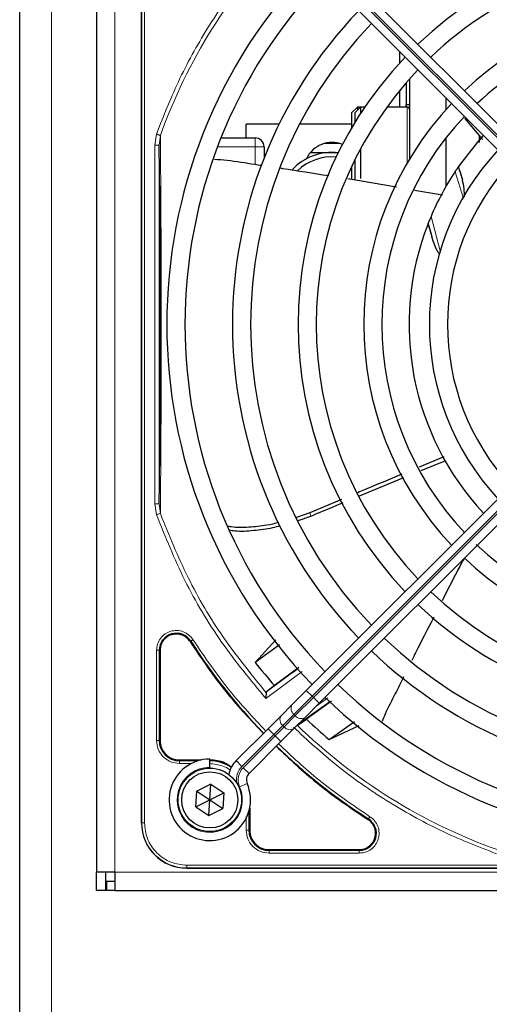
# Model space of a CAD drawing. Header units: millimetres. Extents: x 5 to 418, y 2 to 292.
# Tile 49 of 87: x 59 to 68, y 218 to 236. Entities that reach past the tile are written whole.
import ezdxf

# ---------------------------------------------------------------- set-up
doc = ezdxf.new("R2010")
doc.units = ezdxf.units.MM

msp = doc.modelspace()

# ---------------------------------------------------------------- linework, layer by layer
at = {"color": 7, "linetype": 'Continuous', "lineweight": 25}
for p, q in [((59.4317, 210.7887), (59.4317, 242.0387)), ((60.8484, 240.9554), (60.8484, 220.7887)), ((61.6734, 221.6971), (61.6734, 240.0471)), ((70.5959, 232.1936), (64.944, 237.8455)), ((64.7083, 237.6098), (70.3602, 231.9579)), ((66.4317, 235.8721), (66.4319, 235.8862)), ((66.4317, 235.689), (66.4317, 235.8721)), ((66.5484, 235.319), (66.5484, 234.9221)), ((66.6067, 235.3855), (66.6067, 233.9137)), ((66.4317, 234.8721), (66.4317, 235.1807)), ((67.2734, 235.0447), (67.2734, 234.8184)), ((65.6484, 234.8721), (65.5484, 234.7721)), ((65.7067, 234.8721), (65.6067, 234.7721)), ((65.7067, 234.8721), (65.6484, 234.8721)), ((65.6484, 234.8721), (65.6484, 234.8137)), ((65.7855, 234.8721), (65.7067, 234.8721)), ((65.7067, 234.8721), (65.7067, 234.7534)), ((66.5651, 234.8721), (66.1929, 234.8721)), ((66.5484, 234.9221), (66.6067, 234.9221)), ((66.5484, 234.8721), (66.5484, 234.9221)), ((65.5484, 234.4981), (65.5484, 234.7721)), ((65.6067, 234.595), (65.6067, 234.7721)), ((63.5984, 234.3054), (63.5984, 234.5554)), ((64.2066, 234.5554), (63.5984, 234.5554)), ((65.5484, 234.5554), (64.5801, 234.5554)), ((67.6205, 234.6689), (67.9484, 234.2773)), ((67.8984, 234.2224), (67.8984, 234.337)), ((63.1374, 234.3054), (63.7651, 234.3054)), ((63.9317, 234.1387), (63.9317, 233.9351)), ((65.0516, 234.2054), (65.3119, 234.2054)), ((67.2734, 234.2985), (67.2734, 233.4015)), ((64.787, 234.0387), (65.2991, 234.0387)), ((65.7067, 234.101), (65.7067, 233.5602)), ((65.5484, 233.5369), (65.5484, 233.7891)), ((65.6067, 233.6176), (65.6067, 233.9087)), ((67.5047, 233.7676), (67.5093, 233.7742)), ((65.6067, 233.5283), (65.6067, 233.6176)), ((65.4729, 233.5559), (66.3655, 233.4021)), ((66.7025, 233.344), (67.217, 233.2553)), ((66.9493, 232.7256), (66.9532, 232.7355)), ((70.3602, 229.7863), (64.7083, 224.1343)), ((64.944, 223.8986), (70.5959, 229.5506)), ((67.2398, 228.4329), (66.7858, 228.245)), ((66.8202, 228.1848), (67.2734, 228.3672)), ((65.6878, 227.718), (66.502, 228.0552)), ((65.3575, 227.6496), (64.7741, 227.4019)), ((64.7741, 227.4019), (64.5291, 227.3157)), ((64.5607, 227.2613), (64.7934, 227.3444)), ((64.1492, 225.064), (63.7685, 224.6498)), ((64.2163, 224.9779), (63.7685, 224.6498)), ((62.0159, 224.8741), (62.0159, 223.2137)), ((64.5707, 224.5549), (64.1205, 224.2265)), ((64.1205, 224.2265), (63.9771, 224.1077)), ((63.9771, 224.1077), (63.9704, 224.0934)), ((64.7083, 224.1343), (64.45, 223.876)), ((64.45, 223.876), (64.2446, 223.6706)), ((64.6857, 223.6403), (64.944, 223.8986)), ((65.1713, 223.9375), (64.7125, 223.6081)), ((64.2446, 223.6706), (64.0029, 223.429)), ((64.4803, 223.4349), (64.6857, 223.6403)), ((64.2386, 223.1933), (64.4803, 223.4349)), ((64.5567, 223.4996), (64.7125, 223.6081)), ((65.1279, 223.2312), (65.5962, 223.5619)), ((65.1279, 223.2312), (65.684, 223.4896)), ((64.0029, 223.429), (63.4177, 222.8437)), ((63.6534, 222.608), (64.2386, 223.1933)), ((62.3734, 222.8562), (62.7783, 222.8562)), ((62.9317, 222.7221), (62.9317, 222.8721)), ((62.9317, 222.7221), (62.9317, 222.7054)), ((62.9524, 222.41), (62.6927, 222.2839)), ((62.9317, 222.1221), (62.9524, 222.41)), ((62.9524, 222.41), (63.1914, 222.2482)), ((62.672, 221.996), (62.6927, 222.2839)), ((62.6927, 222.2839), (62.9317, 222.1221)), ((62.9317, 222.1221), (63.1914, 222.2482)), ((63.1914, 222.2482), (63.1708, 221.9602)), ((62.672, 221.996), (62.9317, 222.1221)), ((62.672, 221.996), (62.9111, 221.8341)), ((62.9111, 221.8341), (62.9317, 222.1221)), ((62.9317, 222.1221), (63.1708, 221.9602)), ((62.9111, 221.8341), (63.1708, 221.9602)), ((63.6659, 221.9686), (63.6659, 221.5637)), ((64.0234, 221.2062), (65.6837, 221.2062)), ((61.1817, 220.7887), (60.8484, 220.7887)), ((60.8484, 220.4554), (60.8484, 220.7887)), ((61.0151, 220.4554), (61.0151, 220.7887)), ((61.1817, 220.7887), (61.1817, 220.4554)), ((62.5067, 220.8637), (80.8567, 220.8637)), ((61.1817, 220.6221), (61.0317, 220.6221)), ((61.0317, 220.6221), (61.0317, 220.4554)), ((61.0151, 220.4554), (60.8484, 220.4554)), ((61.1817, 220.4554), (61.0317, 220.4554)), ((61.1817, 220.4554), (140.5151, 220.4554))]:
    msp.add_line(p, q, dxfattribs=at)
at = {"color": 7, "linetype": 'Continuous', "lineweight": 18}
for p, q in [((60.0151, 210.7887), (60.0151, 242.0387)), ((61.1817, 240.9554), (61.1817, 220.7887)), ((61.6787, 240.0471), (61.6787, 221.6971)), ((61.7285, 240.0471), (61.7285, 221.6971)), ((70.4663, 232.0639), (64.8144, 237.7159)), ((64.8379, 237.7394), (70.4899, 232.0875)), ((66.5651, 233.843), (66.5651, 234.8721)), ((61.9165, 234.1731), (61.9497, 234.3751)), ((61.9998, 234.1731), (62.0213, 234.3494)), ((61.9165, 227.571), (61.9165, 234.1731)), ((61.9998, 227.571), (61.9998, 234.1731)), ((63.7651, 234.1387), (63.0723, 234.1387)), ((63.7651, 234.3054), (63.7651, 234.1387)), ((63.7651, 234.1387), (63.9317, 234.1387)), ((63.7651, 233.8186), (63.7651, 234.1387)), ((67.6018, 233.19), (67.4461, 233.6811)), ((67.004, 232.8596), (67.1788, 232.2012)), ((64.8144, 224.0283), (70.4663, 229.6802)), ((70.4899, 229.6566), (64.8379, 224.0047)), ((61.9497, 227.369), (61.9165, 227.571)), ((62.0214, 227.3946), (61.9998, 227.571)), ((64.7741, 227.4019), (64.7934, 227.3444)), ((62.5796, 225.0435), (62.567, 225.0354)), ((61.9509, 223.2138), (61.9509, 224.874)), ((62.0009, 223.2137), (62.0009, 224.8741)), ((62.0159, 224.8741), (62.0009, 224.8741)), ((64.6316, 224.487), (63.9607, 223.9895)), ((64.481, 223.6949), (64.8144, 224.0283)), ((64.8379, 224.0047), (64.5046, 223.6714)), ((64.7083, 224.1343), (64.8144, 224.0283)), ((64.8379, 224.0047), (64.8144, 224.0283)), ((64.8379, 224.0047), (64.944, 223.8986)), ((64.8885, 223.8431), (65.1041, 224.0012)), ((64.2756, 223.4896), (64.481, 223.6949)), ((64.5046, 223.6714), (64.2992, 223.466)), ((64.481, 223.6949), (64.5046, 223.6714)), ((64.109, 223.3229), (64.2756, 223.4896)), ((64.2992, 223.466), (64.1325, 223.2993)), ((64.2992, 223.466), (64.2756, 223.4896)), ((63.5237, 222.7377), (64.109, 223.3229)), ((64.1325, 223.2993), (63.5473, 222.7141)), ((64.0029, 223.429), (64.109, 223.3229)), ((64.109, 223.3229), (64.1325, 223.2993)), ((64.1325, 223.2993), (64.2386, 223.1933)), ((62.0159, 223.2137), (62.0009, 223.2137)), ((62.3734, 222.8562), (62.3734, 222.8412)), ((62.7188, 222.8412), (62.3734, 222.8412)), ((62.5931, 222.7913), (62.3735, 222.7913)), ((63.4177, 222.8437), (63.5237, 222.7377)), ((63.5473, 222.7141), (63.6534, 222.608)), ((63.4812, 222.363), (63.6186, 222.4232)), ((63.6009, 221.5638), (63.6009, 221.8134)), ((63.6509, 221.5637), (63.6509, 221.9092)), ((61.6787, 221.6971), (61.6734, 221.6971)), ((61.7285, 221.6971), (61.6787, 221.6971)), ((65.8451, 221.7574), (65.8532, 221.77)), ((63.6509, 221.5637), (63.6659, 221.5637)), ((64.0234, 221.2062), (64.0234, 221.1912)), ((65.6837, 221.1912), (64.0234, 221.1912)), ((65.6837, 221.1413), (64.0235, 221.1413)), ((65.6837, 221.2062), (65.6837, 221.1912)), ((62.5067, 220.9189), (80.8567, 220.9189)), ((62.5067, 220.9189), (62.5067, 220.8691)), ((61.1817, 220.7887), (140.5151, 220.7887)), ((62.5067, 220.8691), (80.8567, 220.8691)), ((62.5067, 220.8691), (62.5067, 220.8637))]:
    msp.add_line(p, q, dxfattribs=at)
at = {"color": 7, "linetype": 'Continuous', "lineweight": 25, "flags": 128}
msp.add_lwpolyline([(67.5093, 233.7742), (67.8577, 234.2199), (67.972, 234.3461)], dxfattribs=at)
at = {"color": 7, "linetype": 'Continuous', "lineweight": 25}
for radius in [0.5833, 0.5167]:
    msp.add_circle((62.9317, 222.1221), radius, dxfattribs=at)
at = {"color": 7, "linetype": 'Continuous', "lineweight": 18}
for centre, radius, start, end in [((71.6817, 230.8721), 10.2672, 135.92524, 160.20345), ((51.7237, 228.3778), 16.676, 18.00213, 18.8569), ((64.5615, 223.8019), 0.1339, 146.42175, 233.04947), ((64.3561, 223.5966), 0.1339, 146.42175, 233.04947), ((64.6116, 223.7519), 0.1339, 216.95053, 303.57825), ((64.4062, 223.5465), 0.1339, 216.95053, 303.57825), ((71.6817, 230.8721), 10.2672, 225.92524, 250.30502), ((62.9317, 222.1221), 0.6, 90, 23.67631), ((63.7712, 222.4902), 0.35, 135, 189.63709), ((63.7712, 222.4902), 0.3167, 135, 203.67631), ((62.5067, 221.6971), 0.828, 180, 270)]:
    msp.add_arc(centre, radius, start, end, dxfattribs=at)
at = {"color": 7, "linetype": 'Continuous', "lineweight": 25}
for centre, radius, start, end in [((71.6817, 230.8721), 7.125, 46.34037, 133.65963), ((71.6817, 230.8721), 6.7917, 90, 133.59383), ((71.6817, 230.8721), 9.5417, 136.00085, 223.99915), ((71.6817, 230.8721), 9.2083, 136.03708, 223.96292), ((71.6817, 230.8721), 5.9167, 46.61418, 133.38582), ((71.6817, 230.8721), 8.3333, 136.14599, 223.85401), ((71.6817, 230.8721), 8, 136.19375, 223.80625), ((71.6817, 230.8721), 5.5833, 90, 133.28942), ((71.6817, 230.8721), 7.125, 136.34037, 223.65963), ((71.6817, 230.8721), 6.7917, 136.40617, 223.59383), ((71.6817, 230.8721), 5.9167, 136.523, 223.38582), ((66.5651, 234.8304), 0.0417, 0, 90), ((71.6817, 230.8721), 5.5833, 136.71058, 223.43808), ((63.7651, 234.1387), 0.1667, 0, 90), ((65.1817, 233.7054), 0.5167, 68.17541, 155.23158), ((65.1817, 233.0387), 1, 83.44592, 137.06991), ((65.1817, 233.0387), 0.9167, 85.29282, 133.7486), ((71.6817, 230.8721), 4.7083, 137.02859, 222.97141), ((71.6817, 230.8721), 4.375, 137.18322, 222.81678), ((71.6817, 230.8721), 5.0825, 146.44769, 156.98022), ((71.6817, 230.8721), 5.0825, 158.61111, 223.12079), ((51.7237, 228.3778), 15.8406, 14.73484, 15.96759), ((71.6817, 230.8721), 5.5833, 226.47367, 313.28942), ((71.6817, 230.8721), 5.9167, 226.53316, 270), ((71.6817, 230.8721), 6.7917, 226.40617, 313.59383), ((71.6817, 230.8721), 7.125, 226.34037, 270), ((62.3151, 224.8741), 0.3142, 32.63367, 180), ((71.6817, 230.8721), 8, 226.19375, 313.80625), ((71.6817, 230.8721), 10.8083, 212.63367, 224.11645), ((71.6817, 230.8721), 8.3333, 226.14599, 270), ((71.6817, 230.8721), 10.0666, 218.17818, 221.31225), ((74.176, 210.9141), 16.676, 125.2521, 127.70462), ((71.6817, 230.8721), 9.2083, 226.03708, 313.96292), ((71.6817, 230.8721), 9.5417, 226.00085, 270), ((74.176, 210.9141), 15.8406, 124.77699, 127.39093), ((71.6817, 230.8721), 10.0666, 226.18656, 229.37912), ((62.3734, 223.2137), 0.3725, 180, 270), ((71.6817, 230.8721), 10.8083, 225.88355, 237.36633), ((62.9317, 222.1221), 0.75, 90, 23.67631), ((62.9234, 222.1137), 0.7275, 56.32671, 90), ((63.7712, 222.4902), 0.5, 135, 168.57951), ((63.7712, 222.4902), 0.1667, 135, 203.67631), ((62.5067, 221.6971), 0.8333, 180, 270), ((65.6837, 221.5054), 0.3142, 270, 57.36633), ((64.0234, 221.5637), 0.3725, 180, 270)]:
    msp.add_arc(centre, radius, start, end, dxfattribs=at)
at = {"color": 7, "linetype": 'Continuous', "lineweight": 18}
for points, knots in [([(64.2714, 238.0836), (64.033, 237.8258), (63.5408, 237.2935), (62.9127, 236.3898), (62.3603, 235.4143), (62.0863, 234.7208), (61.9497, 234.3751)], [0, 0, 0, 0, 0.2387673, 0.4930059, 0.7472444, 1, 1, 1, 1]), ([(62.0214, 227.3946), (62.0232, 227.61), (62.0265, 228.011), (62.0305, 228.6179), (62.0346, 229.2698), (62.0354, 230.0323), (62.0378, 230.8304), (62.0361, 231.5315), (62.0351, 232.0969), (62.0335, 232.6365), (62.0303, 233.1817), (62.0262, 233.7628), (62.023, 234.1459), (62.0213, 234.3494)], [0, 0, 0, 0, 0.1054719, 0.1963571, 0.2752888, 0.387443, 0.5077236, 0.5879672, 0.6632165, 0.7350379, 0.8122986, 0.9002709, 1, 1, 1, 1]), ([(62.0214, 227.3946), (62.0177, 227.3933), (62.0105, 227.3907), (61.993, 227.3845), (61.9723, 227.3771), (61.9572, 227.3717), (61.9497, 227.369)], [0, 0, 0, 0, 0.25, 0.5, 0.75, 1, 1, 1, 1]), ([(61.9497, 227.369), (62.1142, 226.9613), (62.4435, 226.1457), (63.1211, 225.0069), (63.6809, 224.3285), (63.9607, 223.9895)], [0, 0, 0, 0, 0.3332246, 0.6667857, 1, 1, 1, 1]), ([(63.9704, 224.0934), (63.6997, 224.4257), (63.1584, 225.0902), (62.5019, 226.2021), (62.1816, 226.9971), (62.0214, 227.3946)], [0, 0, 0, 0, 0.33333336, 0.6666667, 1, 1, 1, 1]), ([(61.9509, 224.874), (61.9544, 224.912), (61.9615, 224.99), (62.0188, 225.0964), (62.1048, 225.1791), (62.2111, 225.2293), (62.3276, 225.2444), (62.4447, 225.2211), (62.5503, 225.1624), (62.5983, 225.1005), (62.6217, 225.0704)], [0, 0, 0, 0, 0.1217125, 0.2499998, 0.3782872, 0.4999997, 0.6217122, 0.7499998, 0.8782874, 1, 1, 1, 1]), ([(62.6217, 225.0704), (62.6164, 225.067), (62.6057, 225.0601), (62.5921, 225.0514), (62.5823, 225.0452), (62.5805, 225.0441), (62.5796, 225.0435)], [0, 0, 0, 0, 0.2499911, 0.4999941, 0.749997, 1, 1, 1, 1]), ([(62.6217, 225.0704), (62.8382, 224.7502), (63.2411, 224.1543), (63.7345, 223.6311), (63.9629, 223.389)], [0, 0, 0, 0, 0.5371744, 1, 1, 1, 1]), ([(68.2084, 221.1294), (67.8598, 221.266), (67.1607, 221.5399), (66.1773, 222.0944), (65.2662, 222.726), (64.7299, 223.2217), (64.4702, 223.4618)], [0, 0, 0, 0, 0.25271944, 0.50694275, 0.76116605, 1, 1, 1, 1]), ([(62.3735, 222.7913), (62.3181, 222.7976), (62.2074, 222.8103), (62.0677, 222.908), (61.97, 223.0477), (61.9573, 223.1584), (61.9509, 223.2138)], [0, 0, 0, 0, 0.2499998, 0.4999995, 0.7499998, 1, 1, 1, 1]), ([(61.9509, 223.2138), (61.9573, 223.2138), (61.9699, 223.2138), (61.9861, 223.2137), (61.9978, 223.2137), (61.9998, 223.2137), (62.0009, 223.2137)], [0, 0, 0, 0, 0.24999742, 0.49999828, 0.74999914, 1, 1, 1, 1]), ([(64.1986, 223.1533), (64.4408, 222.9249), (64.9639, 222.4314), (65.5599, 222.0285), (65.88, 221.8121)], [0, 0, 0, 0, 0.4628256, 1, 1, 1, 1]), ([(63.3065, 222.6708), (63.3024, 222.6742), (63.2632, 222.7066), (63.1377, 222.7659), (63.0078, 222.7813), (62.9234, 222.7913)], [0, 0, 0, 0, 0.0391304, 0.3753762, 1, 1, 1, 1]), ([(65.88, 221.8121), (65.9101, 221.7887), (65.972, 221.7406), (66.0307, 221.6351), (66.054, 221.518), (66.0389, 221.4015), (65.9888, 221.2951), (65.9061, 221.2091), (65.7997, 221.1519), (65.7217, 221.1448), (65.6837, 221.1413)], [0, 0, 0, 0, 0.1217127, 0.2499999, 0.378287, 0.4999997, 0.6217125, 0.7499999, 0.8782872, 1, 1, 1, 1]), ([(65.88, 221.8121), (65.8766, 221.8067), (65.8698, 221.7961), (65.8611, 221.7824), (65.8548, 221.7726), (65.8537, 221.7709), (65.8532, 221.77)], [0, 0, 0, 0, 0.25000001, 0.50000001, 0.75000001, 1, 1, 1, 1]), ([(61.7285, 221.6971), (61.7389, 221.5992), (61.7549, 221.4486), (61.852, 221.2674), (61.9524, 221.1427), (62.0771, 221.0423), (62.2582, 220.9453), (62.4088, 220.9293), (62.5067, 220.9189)], [0, 0, 0, 0, 0.2394568, 0.3683607, 0.5, 0.6316393, 0.7605432, 1, 1, 1, 1])]:
    msp.add_open_spline(points, degree=3, knots=knots, dxfattribs=at)
for points in [[(61.9497, 234.3751), (61.9572, 234.3724), (61.9723, 234.367), (61.9929, 234.3596), (62.0104, 234.3533), (62.0177, 234.3507), (62.0213, 234.3494)], [(61.9165, 234.1731), (61.9273, 234.1731), (61.9489, 234.1731), (61.9762, 234.1731), (61.9956, 234.1731), (61.9984, 234.1731), (61.9998, 234.1731)], [(61.9998, 227.571), (61.9984, 227.571), (61.9956, 227.571), (61.9762, 227.571), (61.9489, 227.571), (61.9273, 227.571), (61.9165, 227.571)], [(61.9509, 224.874), (61.9573, 224.874), (61.9699, 224.874), (61.9861, 224.8741), (61.9978, 224.8741), (61.9998, 224.8741), (62.0009, 224.8741)], [(62.3735, 222.7913), (62.3735, 222.7976), (62.3735, 222.8103), (62.3734, 222.8265), (62.3734, 222.8381), (62.3734, 222.8402), (62.3734, 222.8412)], [(64.0235, 221.1413), (63.9681, 221.1476), (63.8574, 221.1603), (63.7177, 221.258), (63.62, 221.3977), (63.6073, 221.5085), (63.6009, 221.5638)], [(63.6509, 221.5637), (63.6498, 221.5637), (63.6478, 221.5638), (63.6361, 221.5638), (63.6199, 221.5638), (63.6073, 221.5638), (63.6009, 221.5638)], [(64.0235, 221.1413), (64.0235, 221.1476), (64.0235, 221.1603), (64.0234, 221.1765), (64.0234, 221.1881), (64.0234, 221.1902), (64.0234, 221.1912)], [(65.6837, 221.1413), (65.6837, 221.1476), (65.6837, 221.1603), (65.6837, 221.1765), (65.6837, 221.1881), (65.6837, 221.1902), (65.6837, 221.1912)]]:
    msp.add_open_spline(points, degree=3, dxfattribs=at)
at = {"color": 7, "linetype": 'Continuous', "lineweight": 25}
for points, knots in [([(61.9998, 227.571), (62.0023, 227.7647), (62.007, 228.1312), (62.0126, 228.6936), (62.0167, 229.1913), (62.0194, 229.6499), (62.0219, 230.2241), (62.023, 230.8827), (62.0216, 231.57), (62.0194, 232.1235), (62.0155, 232.7272), (62.0093, 233.4241), (62.0031, 233.9122), (61.9998, 234.1731)], [0, 0, 0, 0, 0.09973949, 0.18883409, 0.26898245, 0.32747255, 0.38971209, 0.51452351, 0.59963639, 0.67619844, 0.75013961, 0.86641843, 1, 1, 1, 1]), ([(63.0151, 233.9127), (63.0929, 233.9074), (63.3425, 233.8903), (63.6293, 233.8382), (63.8403, 233.8073), (63.8811, 233.8013)], [0, 0, 0, 0, 0.26771322, 0.8581232, 1, 1, 1, 1]), ([(67.4461, 233.6811), (67.4541, 233.6931), (67.4693, 233.7159), (67.486, 233.7404), (67.4958, 233.7547), (67.5008, 233.762), (67.504, 233.7666), (67.5045, 233.7673), (67.5047, 233.7676)], [0, 0, 0, 0, 0.2946555, 0.558446, 0.6795519, 0.7970431, 0.8989768, 1, 1, 1, 1]), ([(67.5093, 233.7742), (67.51, 233.7701), (67.5115, 233.762), (67.5262, 233.7132), (67.55, 233.6375), (67.5719, 233.5678), (67.5834, 233.5316)], [0, 0, 0, 0, 0.222031, 0.4518514, 0.7146841, 1, 1, 1, 1]), ([(64.2404, 233.7479), (64.2499, 233.7465), (64.5436, 233.7028), (64.8369, 233.6561), (65.1205, 233.6109)], [0, 0, 0, 0, 0.0325434, 1, 1, 1, 1]), ([(67.6217, 233.2196), (67.6192, 233.2693), (67.6137, 233.3783), (67.5941, 233.4776), (67.5834, 233.5316)], [0, 0, 0, 0, 0.45638068, 1, 1, 1, 1]), ([(67.004, 232.8596), (66.9959, 232.8404), (66.9818, 232.8069), (66.9672, 232.7708), (66.9596, 232.7517), (66.956, 232.7426), (66.9537, 232.7368), (66.9533, 232.7359), (66.9532, 232.7355)], [0, 0, 0, 0, 0.3633999, 0.6355937, 0.7425433, 0.8401304, 0.9217759, 1, 1, 1, 1]), ([(67.0434, 232.4068), (67.0293, 232.4582), (67.0031, 232.5535), (66.9727, 232.6561), (66.9541, 232.7153), (66.9509, 232.7223), (66.9493, 232.7256)], [0, 0, 0, 0, 0.33070216, 0.61391441, 0.81323212, 1, 1, 1, 1]), ([(67.1608, 232.1547), (67.1502, 232.1728), (67.1338, 232.2005), (67.0878, 232.283), (67.0638, 232.35), (67.0434, 232.4068)], [0, 0, 0, 0, 0.219513, 0.3375758, 1, 1, 1, 1]), ([(66.4664, 228.1129), (66.2367, 228.0189), (65.9651, 227.9078), (65.6951, 227.7929), (65.6535, 227.7752)], [0, 0, 0, 0, 0.845838, 1, 1, 1, 1]), ([(64.7934, 227.3444), (64.9152, 227.3962), (65.1119, 227.4799), (65.3095, 227.5614), (65.3848, 227.5925)], [0, 0, 0, 0, 0.6190746, 1, 1, 1, 1]), ([(64.2042, 227.2246), (64.1299, 227.2068), (63.9453, 227.1625), (63.6509, 227.1347), (63.4062, 227.1281), (63.2803, 227.1533), (63.2572, 227.1579)], [0, 0, 0, 0, 0.2326727, 0.5781017, 0.9227396, 1, 1, 1, 1]), ([(63.2928, 227.0916), (63.3264, 227.085), (63.4674, 227.0573), (63.7404, 227.0803), (64.02, 227.1138), (64.1829, 227.1556), (64.228, 227.1672)], [0, 0, 0, 0, 0.1160313, 0.4865394, 0.8577783, 1, 1, 1, 1]), ([(67.6115, 226.5661), (67.5687, 226.4861), (67.4306, 226.2272), (67.2986, 225.9651), (67.2074, 225.7841)], [0, 0, 0, 0, 0.309231, 1, 1, 1, 1]), ([(67.0528, 225.4811), (66.9409, 225.2644), (66.805, 225.0009), (66.6733, 224.7353), (66.65, 224.6883)], [0, 0, 0, 0, 0.8228799, 1, 1, 1, 1]), ([(62.567, 225.0354), (62.7854, 224.7124), (63.191, 224.1126), (63.6878, 223.586), (63.917, 223.343)], [0, 0, 0, 0, 0.5384941, 1, 1, 1, 1]), ([(66.4987, 224.3839), (66.4486, 224.2812), (66.337, 224.0526), (66.191, 223.7866), (66.1231, 223.6104), (66.1057, 223.5652)], [0, 0, 0, 0, 0.37749155, 0.84017935, 1, 1, 1, 1]), ([(63.9704, 224.0934), (63.9699, 224.0885), (63.9689, 224.0779), (63.9669, 224.0551), (63.9638, 224.0253), (63.9619, 224.0029), (63.9607, 223.9895)], [0, 0, 0, 0, 0.2042629, 0.4391303, 0.6662593, 1, 1, 1, 1]), ([(64.1527, 223.1073), (64.3957, 222.8781), (64.9222, 222.3814), (65.5221, 221.9758), (65.8451, 221.7574)], [0, 0, 0, 0, 0.46150588, 1, 1, 1, 1]), ([(63.333, 222.7159), (63.2924, 222.7469), (63.1741, 222.8376), (63.0228, 222.8488), (62.9234, 222.8562)], [0, 0, 0, 0, 0.3424671, 1, 1, 1, 1])]:
    msp.add_open_spline(points, degree=3, knots=knots, dxfattribs=at)
for points in [[(62.567, 225.0354), (62.5472, 225.0608), (62.5076, 225.1116), (62.4215, 225.1589), (62.3263, 225.1783), (62.2295, 225.1662), (62.1415, 225.1242), (62.0718, 225.0566), (62.0249, 224.9703), (62.0189, 224.9061), (62.0159, 224.8741)], [(62.0159, 223.2137), (62.0212, 223.1669), (62.032, 223.0732), (62.1147, 222.955), (62.2328, 222.8723), (62.3265, 222.8616), (62.3734, 222.8562)], [(65.9829, 221.5054), (65.9811, 221.5304), (65.9775, 221.5803), (65.9486, 221.6503), (65.9053, 221.7124), (65.8651, 221.7424), (65.8451, 221.7574)], [(63.6659, 221.5637), (63.6712, 221.5169), (63.682, 221.4232), (63.7647, 221.305), (63.8828, 221.2223), (63.9765, 221.2116), (64.0234, 221.2062)], [(65.6837, 221.2062), (65.7229, 221.2107), (65.8013, 221.2197), (65.9002, 221.2889), (65.9694, 221.3878), (65.9784, 221.4662), (65.9829, 221.5054)]]:
    msp.add_open_spline(points, degree=3, dxfattribs=at)

doc.saveas('drawing.dxf')
